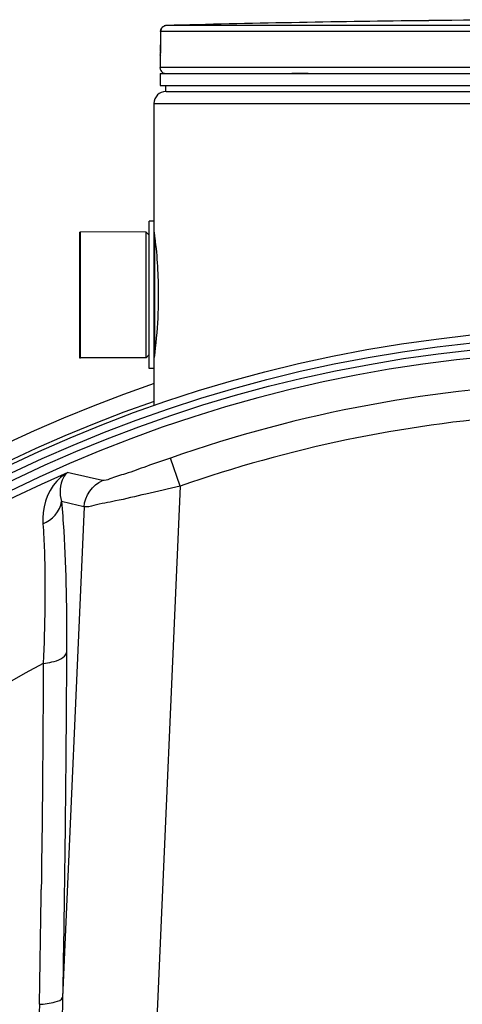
# Model space of a CAD drawing. Header units: millimetres. Extents: x 0 to 297, y 0 to 210.
# Tile 24 of 30: x 224.98 to 231.53, y 170.03 to 184.58. Entities that reach past the tile are written whole.
import ezdxf

# ---------------------------------------------------------------- set-up
doc = ezdxf.new("R2010")
doc.units = ezdxf.units.MM
doc.header["$LTSCALE"] = 16.335
doc.layers.get('0').update_dxf_attribs({"linetype": 'CONTINUOUS'})
for name, color, linetype in [('01_GLOBAL', 7, 'CONTINUOUS'), ('08_SURFACES', 7, 'CONTINUOUS'), ('AXES_REF', 7, 'CONTINUOUS')]:
    doc.layers.add(name, color=color, linetype=linetype)

msp = doc.modelspace()

# ---------------------------------------------------------------- linework, layer by layer
at = {"color": 9, "linetype": 'Continuous'}
for p, q in [((233.433, 184.497), (227.153, 184.497)), ((231.032, 184.569), (231.032, 184.569)), ((227.067, 184.409), (227.066, 184.21)), ((227.067, 184.409), (227.067, 184.41)), ((233.428, 184.409), (227.067, 184.409)), ((227.066, 184.21), (227.066, 184.211)), ((227.06, 184.055), (227.058, 184.055)), ((240.494, 183.876), (227.058, 183.876)), ((227.093, 183.792), (227.122, 183.792)), ((229.009, 183.792), (229.251, 183.792)), ((226.979, 179.657), (226.979, 181.378)), ((227.357, 177.69), (227.212, 178.106)), ((227.357, 177.69), (226.716, 163.007)), ((225.934, 177.385), (225.617, 170.136)), ((225.331, 175.072), (225.331, 174.967))]:
    msp.add_line(p, q, dxfattribs=at)
at = {"color": 7, "linetype": 'Continuous'}
for p, q in [((231.031, 184.569), (230.855, 184.567)), ((231.031, 184.569), (230.992, 184.568)), ((231.032, 184.569), (231.031, 184.569)), ((227.067, 184.41), (227.066, 184.211)), ((227.066, 184.211), (227.066, 184.194)), ((227.064, 184.115), (227.063, 184.105)), ((227.063, 184.105), (227.063, 184.097)), ((227.065, 184.138), (227.064, 184.126)), ((227.064, 184.126), (227.064, 184.115)), ((227.066, 184.194), (227.065, 184.179)), ((227.065, 184.179), (227.065, 184.165)), ((227.065, 184.165), (227.065, 184.151)), ((227.065, 184.151), (227.065, 184.138)), ((227.058, 184.055), (227.058, 183.876)), ((227.058, 183.788), (227.058, 183.611)), ((227.058, 183.788), (240.494, 183.788)), ((227.093, 183.788), (227.093, 183.792)), ((227.058, 183.611), (240.494, 183.611)), ((227.146, 183.523), (227.146, 183.611)), ((227.147, 183.523), (240.405, 183.523)), ((226.899, 179.43), (226.899, 181.605)), ((226.97, 181.605), (226.899, 181.605)), ((226.97, 179.43), (226.97, 181.605)), ((225.882, 179.585), (225.882, 181.45)), ((226.855, 181.446), (225.882, 181.45)), ((226.855, 179.589), (226.855, 181.446)), ((226.899, 181.401), (226.855, 181.446)), ((226.855, 179.589), (225.882, 179.585)), ((226.899, 179.634), (226.855, 179.589)), ((226.97, 179.43), (226.899, 179.43))]:
    msp.add_line(p, q, dxfattribs=at)
for points in [[(230.992, 184.568), (230.936, 184.568), (230.925, 184.567), (230.912, 184.567)], [(227.062, 184.086), (227.062, 184.08), (227.062, 184.077), (227.062, 184.075), (227.062, 184.073), (227.061, 184.072), (227.061, 184.071), (227.061, 184.071)], [(227.063, 184.097), (227.063, 184.089), (227.062, 184.086)]]:
    msp.add_lwpolyline(points, dxfattribs=at)
for radius in [20.675, 20.454]:
    msp.add_circle((233.776, 159.356), radius, dxfattribs=at)
at = {"color": 9, "linetype": 'Continuous'}
msp.add_circle((233.776, 159.356), 20.558, dxfattribs=at)
at = {"color": 7, "linetype": 'Continuous'}
for centre, radius, start, end in [((227.155, 184.409), 0.0884, 91.4864, 179.6289), ((233.776, -70.739), 255.323, 90.65548, 91.48637), ((233.776, -70.739), 255.323, 89.3842, 90.6158), ((227.146, 184.055), 0.0884, 163.0533, 180), ((227.146, 183.876), 0.0884, 180, 235.7356), ((227.116, 183.792), 0.023, 148.6217, 180), ((233.776, 159.356), 20.33, 262.157, 262.0955)]:
    msp.add_arc(centre, radius, start, end, dxfattribs=at)
at = {"color": 9, "linetype": 'Continuous'}
for centre, radius, start, end in [((227.155, 184.41), 0.0877, 91.5127, 99.0001), ((227.155, 184.41), 0.0872, 111.8962, 113.7511), ((227.155, 184.409), 0.0884, 106.3401, 111.8887), ((227.156, 184.408), 0.0892, 102.4075, 106.3459), ((227.156, 184.408), 0.0891, 98.984, 102.4091), ((224.042, 184.225), 3.024, 357.8524, 359.726), ((227.148, 184.055), 0.0884, 169.2575, 179.9612), ((233.776, 159.356), 19.866, 91.7143, 109.2953), ((233.776, 159.356), 19.425, 94.2387, 109.2953), ((233.776, 159.356), 20.223, 113.5873, 261.134), ((219.839, 150.287), 28.215, 76.9581, 78.0437), ((219.428, 150.598), 27.565, 76.3494, 77.0647), ((-141.366, 176.748), 366.702, 358.95085, 359.21626)]:
    msp.add_arc(centre, radius, start, end, dxfattribs=at)
for points in [[(227.067, 184.409), (227.067, 184.441), (227.09, 184.477), (227.12, 184.49)], [(225.934, 177.385), (225.941, 177.543), (226.06, 177.713), (226.206, 177.774)], [(225.325, 177.133), (225.459, 177.184), (225.586, 177.321), (225.599, 177.464)]]:
    msp.add_open_spline(points, degree=3, dxfattribs=at)
for points, knots in [([(227.064, 184.111), (227.063, 184.098), (227.057, 184.085), (227.065, 184.055), (227.06, 184.055)], [0, 0, 0, 0, 0.737028, 1, 1, 1, 1]), ([(227.212, 178.106), (227.094, 178.065), (226.873, 177.989), (226.573, 177.877), (226.358, 177.82), (226.242, 177.765), (226.206, 177.774)], [0, 0, 0, 0, 0.351847, 0.665154, 0.896249, 1, 1, 1, 1]), ([(225.684, 177.889), (225.628, 177.855), (225.404, 177.672), (225.307, 177.354), (225.325, 177.133)], [0, 0, 0, 0, 0.227163, 1, 1, 1, 1]), ([(225.684, 177.889), (225.663, 177.869), (225.572, 177.748), (225.57, 177.579), (225.599, 177.464)], [0, 0, 0, 0, 0.197709, 1, 1, 1, 1]), ([(227.357, 177.69), (227.187, 177.651), (226.869, 177.58), (226.442, 177.475), (226.14, 177.424), (225.982, 177.376), (225.934, 177.385)], [0, 0, 0, 0, 0.359463, 0.673757, 0.899264, 1, 1, 1, 1]), ([(225.599, 177.464), (225.614, 177.32), (225.671, 176.577), (225.677, 175.832), (225.675, 175.232)], [0, 0, 0, 0, 0.194185, 1, 1, 1, 1]), ([(225.325, 177.133), (225.336, 177), (225.37, 176.313), (225.353, 175.625), (225.331, 175.072)], [0, 0, 0, 0, 0.194424, 1, 1, 1, 1]), ([(225.331, 175.072), (225.374, 175.076), (225.494, 175.095), (225.655, 175.148), (225.675, 175.232)], [0, 0, 0, 0, 0.336112, 1, 1, 1, 1]), ([(225.675, 175.232), (225.673, 174.816), (225.663, 173.117), (225.641, 171.418), (225.617, 170.136)], [0, 0, 0, 0, 0.244793, 1, 1, 1, 1]), ([(225.331, 174.967), (225.329, 174.701), (225.324, 173.623), (225.313, 172.544), (225.301, 171.732)], [0, 0, 0, 0, 0.246438, 1, 1, 1, 1]), ([(225.274, 170.033), (225.353, 170.037), (225.463, 170.051), (225.603, 170.095), (225.617, 170.136)], [0, 0, 0, 0, 0.649615, 1, 1, 1, 1]), ([(225.617, 170.136), (225.601, 169.46), (225.61, 168.445), (225.675, 167.092), (225.748, 166.073), (225.83, 165.226), (225.911, 164.546), (225.979, 164.043), (226.07, 163.517), (226.146, 163.092), (226.409, 162.365), (226.655, 162.855), (226.716, 163.007)], [0, 0, 0, 0, 0.249345, 0.374593, 0.500192, 0.626106, 0.689168, 0.752287, 0.815447, 0.878595, 0.939127, 1, 1, 1, 1]), ([(225.274, 170.033), (225.262, 169.357), (225.289, 168.337), (225.393, 166.981), (225.505, 165.958), (225.626, 165.107), (225.743, 164.427), (225.844, 163.918), (225.963, 163.413), (226.088, 162.997), (226.219, 162.725), (226.329, 162.588), (226.517, 162.548), (226.672, 162.746), (226.756, 162.889), (226.796, 162.966)], [0, 0, 0, 0, 0.246884, 0.37131, 0.496335, 0.621902, 0.684866, 0.747927, 0.811055, 0.874157, 0.905608, 0.921304, 0.936593, 0.968058, 1, 1, 1, 1])]:
    msp.add_open_spline(points, degree=3, knots=knots, dxfattribs=at)
at = {"color": 7, "linetype": 'Continuous'}
for points, knots in [([(226.97, 181.444), (226.974, 181.416), (227.014, 181.109), (227.033, 180.799), (227.033, 180.517)], [0, 0, 0, 0, 0.091641, 1, 1, 1, 1]), ([(227.033, 180.517), (227.033, 180.403), (227.025, 180.093), (226.996, 179.784), (226.97, 179.591)], [0, 0, 0, 0, 0.37009, 1, 1, 1, 1])]:
    msp.add_open_spline(points, degree=3, knots=knots, dxfattribs=at)
at = {"layer": '01_GLOBAL', "color": 7, "linetype": 'Continuous'}
for p, q in [((227.147, 183.523), (240.405, 183.523)), ((226.97, 181.605), (226.97, 183.346)), ((226.97, 178.879), (226.97, 179.43))]:
    msp.add_line(p, q, dxfattribs=at)
at = {"layer": '01_GLOBAL', "color": 9, "linetype": 'Continuous'}
msp.add_line((226.97, 183.346), (240.582, 183.346), dxfattribs=at)
at = {"layer": '01_GLOBAL', "color": 7, "linetype": 'Continuous'}
msp.add_arc((227.146, 183.346), 0.177, 90, 180, dxfattribs=at)
at = {"layer": '08_SURFACES', "color": 9, "linetype": 'Continuous'}
msp.add_arc((233.776, 159.356), 17.841, 118.2519, 179.7161, dxfattribs=at)
at = {"layer": 'AXES_REF', "color": 7, "linetype": 'Continuous'}
for p, q in [((225.865, 181.446), (225.865, 179.589)), ((225.865, 181.446), (225.882, 181.446)), ((225.865, 179.589), (225.882, 179.589))]:
    msp.add_line(p, q, dxfattribs=at)
msp.add_arc((233.776, 159.356), 20.984, 108.9261, 71.0739, dxfattribs=at)
at = {"layer": 'AXES_REF', "color": 9, "linetype": 'Continuous'}
msp.add_arc((233.776, 159.356), 20.735, 109.1628, 70.8372, dxfattribs=at)

doc.saveas('drawing.dxf')
